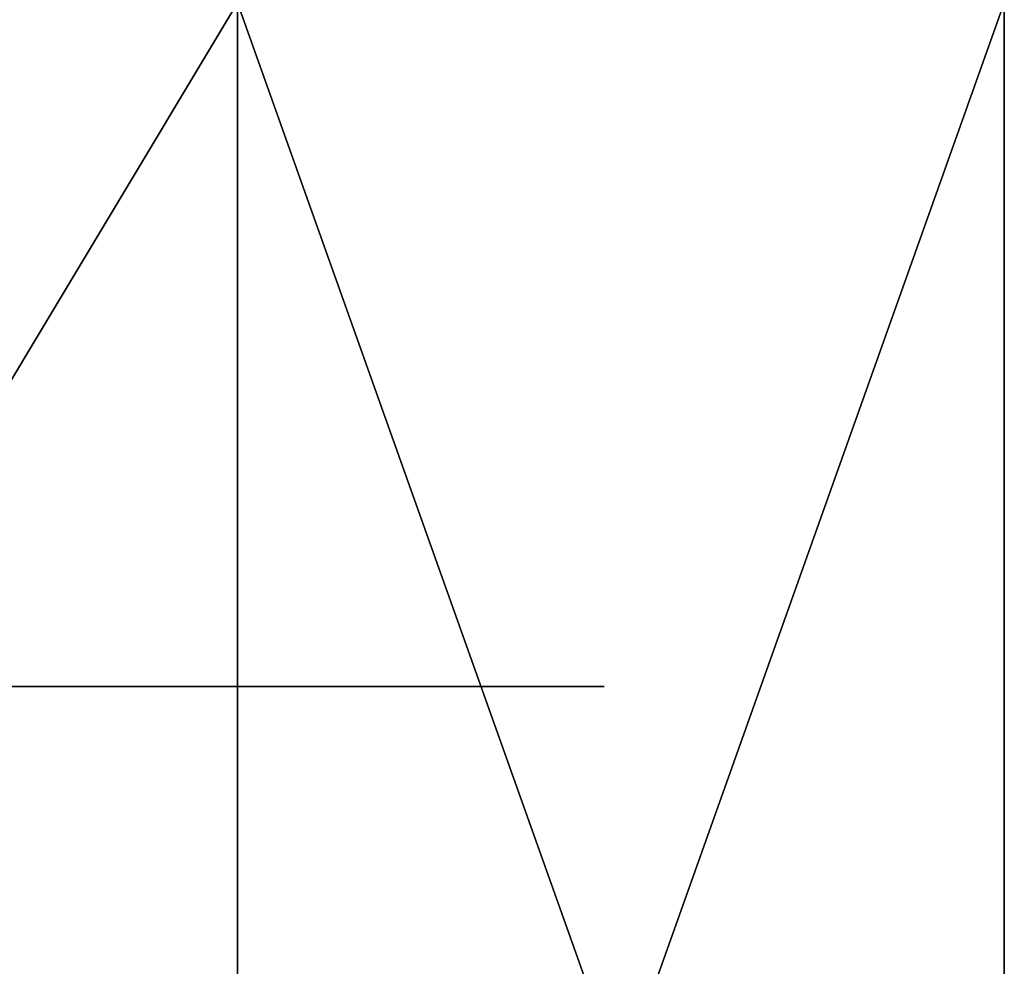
# Model space of a CAD drawing. Header units: millimetres. Extents: x -28.2 to 28.2, y -16.2 to 37.5.
# Tile 36 of 39: x 9.1 to 12.5, y 27.7 to 30.9. Entities that reach past the tile are written whole.
import ezdxf

# ---------------------------------------------------------------- set-up
doc = ezdxf.new("R2010")
doc.units = ezdxf.units.MM
doc.header["$LTSCALE"] = 65.185185
for name, color, linetype in [('22', 7, 'CONTINUOUS'), ('76', 7, 'CONTINUOUS'), ('79', 7, 'CONTINUOUS'), ('91', 7, 'CONTINUOUS')]:
    doc.layers.add(name, color=color, linetype=linetype)

msp = doc.modelspace()

# ---------------------------------------------------------------- linework, layer by layer
at = {"layer": '22', "color": 254, "linetype": 'Continuous', "true_color": 0xcde4d9}
for points in [[(-9.6346, 28.65, 5.5624), (-11.125, 28.65), (9.6346, 28.65, 5.5624), (-9.6346, 28.65, 5.5624)], [(-9.6346, 28.65, -5.5624), (11.125, 28.65), (-11.125, 28.65), (-9.6346, 28.65, -5.5624)], [(-11.125, 28.65), (11.125, 28.65), (9.6346, 28.65, 5.5624), (-11.125, 28.65)], [(5.5624, 28.65, 9.6346), (-9.6346, 28.65, 5.5624), (9.6346, 28.65, 5.5624), (5.5624, 28.65, 9.6346)], [(9.6346, 28.65, -5.5624), (11.125, 28.65), (-9.6346, 28.65, -5.5624), (9.6346, 28.65, -5.5624)], [(-5.5624, 28.65, -9.6346), (9.6346, 28.65, -5.5624), (-9.6346, 28.65, -5.5624), (-5.5624, 28.65, -9.6346)], [(5.5624, 28.65, -9.6346), (9.6346, 28.65, -5.5624), (-5.5624, 28.65, -9.6346), (5.5624, 28.65, -9.6346)]]:
    msp.add_3dface(points, dxfattribs=at)
at = {"layer": '76', "color": 7, "linetype": 'Continuous'}
for points in [[(9.8663, 31, 8.465), (5.4294, 31, 11.8119), (5.4295, 23.6, 11.8119), (9.8663, 31, 8.465)], [(9.8664, 23.6, 8.4649), (9.8663, 31, 8.465), (5.4295, 23.6, 11.8119), (9.8664, 23.6, 8.4649)], [(12.5, 31, 3.5707), (9.8663, 31, 8.465), (12.5, 23.6, 3.5707), (12.5, 31, 3.5707)], [(12.5, 23.6, 3.5707), (9.8663, 31, 8.465), (9.8664, 23.6, 8.4649), (12.5, 23.6, 3.5707)]]:
    msp.add_3dface(points, dxfattribs=at)
at = {"layer": '79', "color": 7, "linetype": 'Continuous'}
for points in [[(5.4294, 31, -11.8119), (9.8663, 31, -8.465), (5.4295, 23.6, -11.8119), (5.4294, 31, -11.8119)], [(5.4295, 23.6, -11.8119), (9.8663, 31, -8.465), (9.8664, 23.6, -8.4649), (5.4295, 23.6, -11.8119)], [(9.8663, 31, -8.465), (12.5, 31, -3.5707), (9.8664, 23.6, -8.4649), (9.8663, 31, -8.465)], [(9.8664, 23.6, -8.4649), (12.5, 31, -3.5707), (12.5, 23.6, -3.5707), (9.8664, 23.6, -8.4649)]]:
    msp.add_3dface(points, dxfattribs=at)
at = {"layer": '91', "color": 7, "linetype": 'Continuous'}
for points in [[(12.5, 31, 3.5707), (12.5, 23.6, 3.5707), (12.5, 31, -3.5707), (12.5, 31, 3.5707)], [(12.5, 31, -3.5707), (12.5, 23.6, 3.5707), (12.5, 23.6, -3.5707), (12.5, 31, -3.5707)]]:
    msp.add_3dface(points, dxfattribs=at)

doc.saveas('drawing.dxf')
